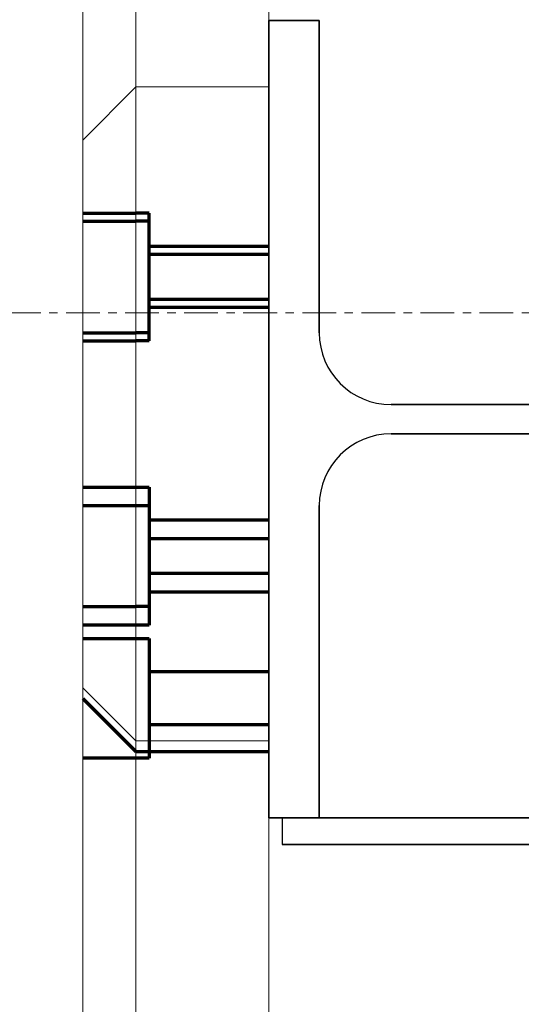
# Model space of a CAD drawing. Header units: millimetres. Extents: x -253989 to -201512, y -82117 to 103114.
# Tile 45 of 67: x -224625 to -224436, y -260 to 110. Entities that reach past the tile are written whole.
import ezdxf

# ---------------------------------------------------------------- set-up
doc = ezdxf.new("R2010")
doc.units = ezdxf.units.MM
doc.linetypes.add('Grid Line', pattern=[22.225, 12.7, -3.175, 3.175, -3.175])
for name, color, linetype, lineweight in [('N-CO-BC-BETONVORM-G', 50, 'Continuous', 25), ('N-CO-KC-KUNSTSTOFVORM-G', 7, 'Continuous', 13), ('N-CO-KC-KUNSTSTOFVORM-G-1', 7, 'Continuous', 25), ('N-CO-SC-STAALVORM-G', 10, 'Continuous', 25), ('X-XX-AL-CONSTRUCTIELIJN-G-3', 7, 'Continuous', 70), ('X-XX-AL-CONSTRUCTIELIJN-G-4', 7, 'Continuous', 18), ('X-XX-AL-VERWIJZING-G-1', 7, 'Grid Line', 18)]:
    doc.layers.add(name, color=color, linetype=linetype, lineweight=lineweight)

# ---------------------------------------------------------------- blocks, each defined once
blk = doc.blocks.new('GM_afdekklepje - GM_afdekklepje-3673590-Zijaanzicht geleidewerk enkel1')
at = {"layer": 'N-CO-BC-BETONVORM-G'}
blk.add_line((-101420.704043, 2710), (-101447.704043, 2710), dxfattribs=at)
at = {"layer": 'N-CO-SC-STAALVORM-G'}
for p, q in [((-101710.704043, 2720), (-101710.704043, 2710)), ((-101683.704043, 2720), (-101710.704043, 2720)), ((-101710.704043, 2720), (-101710.704043, 2720)), ((-101710.704043, 2720), (-101683.704043, 2720)), ((-101447.704043, 2720), (-101683.704043, 2720)), ((-101683.704043, 2720), (-101447.704043, 2720)), ((-101420.704043, 2720), (-101447.704043, 2720)), ((-101447.704043, 2720), (-101420.704043, 2720)), ((-101420.704043, 2710), (-101420.704043, 2720)), ((-101420.704043, 2720), (-101420.704043, 2720)), ((-101683.704043, 2710), (-101710.704043, 2710)), ((-101710.704043, 2710), (-101710.704043, 2710)), ((-101710.704043, 2710), (-101683.704043, 2710)), ((-101447.704043, 2710), (-101683.704043, 2710)), ((-101683.704043, 2710), (-101447.704043, 2710)), ((-101420.704043, 2710), (-101447.704043, 2710)), ((-101447.704043, 2710), (-101420.704043, 2710)), ((-101420.704043, 2710), (-101420.704043, 2710))]:
    blk.add_line(p, q, dxfattribs=at)
blk = doc.blocks.new('GM_Hakorit_2850 - GM_Hakorit_2850-3712023-Zijaanzicht geleidewerk enkel1')
at = {"layer": 'N-CO-KC-KUNSTSTOFVORM-G'}
for p, q in [((-101765.704043, -165), (-101765.704043, 2685)), ((-101765.704043, -165), (-101765.704043, 2685)), ((-101715.704043, -165), (-101715.704043, 2685)), ((-101715.704043, 2685), (-101715.704043, -165)), ((-101785.704043, -145), (-101785.704043, 2665)), ((-101785.704043, -145), (-101785.704043, 2665)), ((-101760.704043, -72.5), (-101785.704043, -72.5)), ((-101760.704043, -72.5), (-101785.704043, -72.5)), ((-101785.704043, -117.5), (-101785.704043, -72.5)), ((-101785.704043, -72.5), (-101785.704043, -117.5)), ((-101785.704043, -117.5), (-101785.704043, -72.5)), ((-101785.704043, -72.5), (-101785.704043, -117.5)), ((-101760.704043, -72.5), (-101760.704043, -117.5)), ((-101760.704043, -117.5), (-101760.704043, -72.5)), ((-101760.704043, -72.5), (-101760.704043, -117.5)), ((-101760.704043, -117.5), (-101760.704043, -72.5)), ((-101715.704043, -85), (-101760.704043, -85)), ((-101715.704043, -85), (-101760.704043, -85)), ((-101760.704043, -105), (-101760.704043, -85)), ((-101760.704043, -85), (-101760.704043, -105)), ((-101760.704043, -105), (-101760.704043, -85)), ((-101760.704043, -85), (-101760.704043, -105)), ((-101715.704043, -85), (-101715.704043, -105)), ((-101715.704043, -105), (-101715.704043, -85)), ((-101715.704043, -85), (-101715.704043, -105)), ((-101715.704043, -105), (-101715.704043, -85)), ((-101760.704043, -105), (-101715.704043, -105)), ((-101760.704043, -105), (-101715.704043, -105)), ((-101785.704043, -117.5), (-101760.704043, -117.5)), ((-101785.704043, -117.5), (-101760.704043, -117.5)), ((-101765.704043, -165), (-101785.704043, -145)), ((-101785.704043, -145), (-101785.704043, -145)), ((-101785.704043, -145), (-101765.704043, -165)), ((-101715.704043, -165), (-101765.704043, -165)), ((-101765.704043, -165), (-101765.704043, -165)), ((-101765.704043, -165), (-101715.704043, -165)), ((-101715.704043, -165), (-101715.704043, -165))]:
    blk.add_line(p, q, dxfattribs=at)
blk = doc.blocks.new('GM_Hakorit_3820 - GM_Hakorit_3820-3712024-Zijaanzicht geleidewerk enkel1')
at = {"layer": 'N-CO-KC-KUNSTSTOFVORM-G'}
for p, q in [((-101765.704043, -1135), (-101765.704043, 2685)), ((-101765.704043, -1135), (-101765.704043, 2685)), ((-101715.704043, -1135), (-101715.704043, 2685)), ((-101715.704043, 2685), (-101715.704043, -1135)), ((-101785.704043, -1115), (-101785.704043, 2665)), ((-101785.704043, -1115), (-101785.704043, 2665)), ((-101760.704043, -122.5), (-101785.704043, -122.5)), ((-101785.704043, -122.5), (-101785.704043, -167.5)), ((-101785.704043, -167.5), (-101785.704043, -122.5)), ((-101760.704043, -167.5), (-101760.704043, -122.5)), ((-101760.704043, -122.5), (-101760.704043, -167.5)), ((-101715.704043, -135), (-101760.704043, -135)), ((-101760.704043, -155), (-101760.704043, -135)), ((-101760.704043, -135), (-101760.704043, -155)), ((-101715.704043, -135), (-101715.704043, -155)), ((-101715.704043, -155), (-101715.704043, -135)), ((-101760.704043, -155), (-101715.704043, -155)), ((-101785.704043, -167.5), (-101760.704043, -167.5))]:
    blk.add_line(p, q, dxfattribs=at)
blk = doc.blocks.new('GM_Hakorit_1240 - GM_Hakorit_1240-3712025-Zijaanzicht geleidewerk enkel1')
at = {"layer": 'N-CO-KC-KUNSTSTOFVORM-G'}
for p, q in [((-101765.704043, 2685), (-101785.704043, 2665)), ((-101785.704043, 2665), (-101765.704043, 2685)), ((-101765.704043, 2439), (-101765.704043, 2685)), ((-101765.704043, 2685), (-101715.704043, 2685)), ((-101715.704043, 2685), (-101765.704043, 2685)), ((-101765.704043, 2685), (-101765.704043, 2439)), ((-101765.704043, 2685), (-101765.704043, 2685)), ((-101715.704043, 2685), (-101715.704043, 2439)), ((-101715.704043, 2439), (-101715.704043, 2685)), ((-101715.704043, 2685), (-101715.704043, 2685)), ((-101785.704043, 2459), (-101785.704043, 2665)), ((-101785.704043, 2665), (-101785.704043, 2665)), ((-101785.704043, 2665), (-101785.704043, 2459)), ((-101760.704043, 2634.5), (-101785.704043, 2634.5)), ((-101760.704043, 2634.5), (-101785.704043, 2634.5)), ((-101760.704043, 2634.5), (-101785.704043, 2634.5)), ((-101715.704043, 2622), (-101760.704043, 2622)), ((-101715.704043, 2622), (-101760.704043, 2622)), ((-101715.704043, 2622), (-101760.704043, 2622)), ((-101785.704043, 2612), (-101785.704043, 2612)), ((-101785.704043, 2612), (-101785.704043, 2612)), ((-101785.704043, 2612), (-101785.704043, 2612)), ((-101785.704043, 2612), (-101785.704043, 2612)), ((-101785.704043, 2612), (-101785.704043, 2612)), ((-101785.704043, 2612), (-101785.704043, 2612)), ((-101760.704043, 2612), (-101760.704043, 2612)), ((-101760.704043, 2612), (-101760.704043, 2612)), ((-101760.704043, 2612), (-101760.704043, 2612)), ((-101760.704043, 2612), (-101760.704043, 2612)), ((-101760.704043, 2612), (-101760.704043, 2612)), ((-101760.704043, 2612), (-101760.704043, 2612)), ((-101760.704043, 2612), (-101760.704043, 2612)), ((-101760.704043, 2612), (-101760.704043, 2612)), ((-101760.704043, 2612), (-101760.704043, 2612)), ((-101760.704043, 2612), (-101760.704043, 2612)), ((-101760.704043, 2612), (-101760.704043, 2612)), ((-101760.704043, 2612), (-101760.704043, 2612)), ((-101715.704043, 2612), (-101715.704043, 2612)), ((-101715.704043, 2612), (-101715.704043, 2612)), ((-101715.704043, 2612), (-101715.704043, 2612)), ((-101715.704043, 2612), (-101715.704043, 2612)), ((-101715.704043, 2612), (-101715.704043, 2612)), ((-101715.704043, 2612), (-101715.704043, 2612)), ((-101760.704043, 2602), (-101715.704043, 2602)), ((-101760.704043, 2602), (-101715.704043, 2602)), ((-101760.704043, 2602), (-101715.704043, 2602)), ((-101785.704043, 2589.5), (-101760.704043, 2589.5)), ((-101785.704043, 2589.5), (-101760.704043, 2589.5)), ((-101785.704043, 2589.5), (-101760.704043, 2589.5)), ((-101760.704043, 2534.5), (-101785.704043, 2534.5)), ((-101760.704043, 2534.5), (-101785.704043, 2534.5)), ((-101715.704043, 2522), (-101760.704043, 2522)), ((-101715.704043, 2522), (-101760.704043, 2522)), ((-101785.704043, 2512), (-101785.704043, 2512)), ((-101785.704043, 2512), (-101785.704043, 2512)), ((-101785.704043, 2512), (-101785.704043, 2512)), ((-101785.704043, 2512), (-101785.704043, 2512)), ((-101760.704043, 2512), (-101760.704043, 2512)), ((-101760.704043, 2512), (-101760.704043, 2512)), ((-101760.704043, 2512), (-101760.704043, 2512)), ((-101760.704043, 2512), (-101760.704043, 2512)), ((-101760.704043, 2512), (-101760.704043, 2512)), ((-101760.704043, 2512), (-101760.704043, 2512)), ((-101760.704043, 2512), (-101760.704043, 2512)), ((-101760.704043, 2512), (-101760.704043, 2512)), ((-101715.704043, 2512), (-101715.704043, 2512)), ((-101715.704043, 2512), (-101715.704043, 2512)), ((-101715.704043, 2512), (-101715.704043, 2512)), ((-101715.704043, 2512), (-101715.704043, 2512)), ((-101760.704043, 2502), (-101715.704043, 2502)), ((-101760.704043, 2502), (-101715.704043, 2502)), ((-101785.704043, 2489.5), (-101760.704043, 2489.5)), ((-101785.704043, 2489.5), (-101760.704043, 2489.5)), ((-101765.704043, 2439), (-101785.704043, 2459)), ((-101785.704043, 2459), (-101785.704043, 2459)), ((-101785.704043, 2459), (-101765.704043, 2439)), ((-101715.704043, 2439), (-101765.704043, 2439)), ((-101765.704043, 2439), (-101715.704043, 2439)), ((-101765.704043, 2439), (-101765.704043, 2439)), ((-101715.704043, 2439), (-101715.704043, 2439))]:
    blk.add_line(p, q, dxfattribs=at)
blk = doc.blocks.new('GM_Hakorit_2240 - GM_Hakorit_2240-3691594-Zijaanzicht geleidewerk enkel1')
at = {"layer": 'N-CO-KC-KUNSTSTOFVORM-G'}
for p, q in [((-101765.704043, 2685), (-101785.704043, 2665)), ((-101785.704043, 2665), (-101765.704043, 2685)), ((-101715.704043, 2685), (-101765.704043, 2685)), ((-101765.704043, 2685), (-101765.704043, 2439)), ((-101765.704043, 2439), (-101765.704043, 2685)), ((-101765.704043, 2685), (-101715.704043, 2685)), ((-101765.704043, 2685), (-101765.704043, 2685)), ((-101715.704043, 2439), (-101715.704043, 2685)), ((-101715.704043, 2685), (-101715.704043, 2439)), ((-101715.704043, 2685), (-101715.704043, 2685)), ((-101785.704043, 2459), (-101785.704043, 2665)), ((-101785.704043, 2665), (-101785.704043, 2665)), ((-101785.704043, 2665), (-101785.704043, 2459)), ((-101760.704043, 2634.5), (-101785.704043, 2634.5)), ((-101760.704043, 2634.5), (-101785.704043, 2634.5)), ((-101760.704043, 2634.5), (-101785.704043, 2634.5)), ((-101715.704043, 2622), (-101760.704043, 2622)), ((-101715.704043, 2622), (-101760.704043, 2622)), ((-101715.704043, 2622), (-101760.704043, 2622)), ((-101785.704043, 2612), (-101785.704043, 2612)), ((-101785.704043, 2612), (-101785.704043, 2612)), ((-101785.704043, 2612), (-101785.704043, 2612)), ((-101785.704043, 2612), (-101785.704043, 2612)), ((-101785.704043, 2612), (-101785.704043, 2612)), ((-101785.704043, 2612), (-101785.704043, 2612)), ((-101760.704043, 2612), (-101760.704043, 2612)), ((-101760.704043, 2612), (-101760.704043, 2612)), ((-101760.704043, 2612), (-101760.704043, 2612)), ((-101760.704043, 2612), (-101760.704043, 2612)), ((-101760.704043, 2612), (-101760.704043, 2612)), ((-101760.704043, 2612), (-101760.704043, 2612)), ((-101760.704043, 2612), (-101760.704043, 2612)), ((-101760.704043, 2612), (-101760.704043, 2612)), ((-101760.704043, 2612), (-101760.704043, 2612)), ((-101760.704043, 2612), (-101760.704043, 2612)), ((-101760.704043, 2612), (-101760.704043, 2612)), ((-101760.704043, 2612), (-101760.704043, 2612)), ((-101715.704043, 2612), (-101715.704043, 2612)), ((-101715.704043, 2612), (-101715.704043, 2612)), ((-101715.704043, 2612), (-101715.704043, 2612)), ((-101715.704043, 2612), (-101715.704043, 2612)), ((-101715.704043, 2612), (-101715.704043, 2612)), ((-101715.704043, 2612), (-101715.704043, 2612)), ((-101760.704043, 2602), (-101715.704043, 2602)), ((-101760.704043, 2602), (-101715.704043, 2602)), ((-101760.704043, 2602), (-101715.704043, 2602)), ((-101785.704043, 2589.5), (-101760.704043, 2589.5)), ((-101785.704043, 2589.5), (-101760.704043, 2589.5)), ((-101785.704043, 2589.5), (-101760.704043, 2589.5)), ((-101760.704043, 2534.5), (-101785.704043, 2534.5)), ((-101760.704043, 2534.5), (-101785.704043, 2534.5)), ((-101760.704043, 2534.5), (-101785.704043, 2534.5)), ((-101760.704043, 2534.5), (-101785.704043, 2534.5)), ((-101715.704043, 2522), (-101760.704043, 2522)), ((-101715.704043, 2522), (-101760.704043, 2522)), ((-101715.704043, 2522), (-101760.704043, 2522)), ((-101715.704043, 2522), (-101760.704043, 2522)), ((-101785.704043, 2512), (-101785.704043, 2512)), ((-101785.704043, 2512), (-101785.704043, 2512)), ((-101785.704043, 2512), (-101785.704043, 2512)), ((-101785.704043, 2512), (-101785.704043, 2512)), ((-101785.704043, 2512), (-101785.704043, 2512)), ((-101785.704043, 2512), (-101785.704043, 2512)), ((-101785.704043, 2512), (-101785.704043, 2512)), ((-101785.704043, 2512), (-101785.704043, 2512)), ((-101760.704043, 2512), (-101760.704043, 2512)), ((-101760.704043, 2512), (-101760.704043, 2512)), ((-101760.704043, 2512), (-101760.704043, 2512)), ((-101760.704043, 2512), (-101760.704043, 2512)), ((-101760.704043, 2512), (-101760.704043, 2512)), ((-101760.704043, 2512), (-101760.704043, 2512)), ((-101760.704043, 2512), (-101760.704043, 2512)), ((-101760.704043, 2512), (-101760.704043, 2512)), ((-101760.704043, 2512), (-101760.704043, 2512)), ((-101760.704043, 2512), (-101760.704043, 2512)), ((-101760.704043, 2512), (-101760.704043, 2512)), ((-101760.704043, 2512), (-101760.704043, 2512)), ((-101760.704043, 2512), (-101760.704043, 2512)), ((-101760.704043, 2512), (-101760.704043, 2512)), ((-101760.704043, 2512), (-101760.704043, 2512)), ((-101760.704043, 2512), (-101760.704043, 2512)), ((-101715.704043, 2512), (-101715.704043, 2512)), ((-101715.704043, 2512), (-101715.704043, 2512)), ((-101715.704043, 2512), (-101715.704043, 2512)), ((-101715.704043, 2512), (-101715.704043, 2512)), ((-101715.704043, 2512), (-101715.704043, 2512)), ((-101715.704043, 2512), (-101715.704043, 2512)), ((-101715.704043, 2512), (-101715.704043, 2512)), ((-101715.704043, 2512), (-101715.704043, 2512)), ((-101760.704043, 2502), (-101715.704043, 2502)), ((-101760.704043, 2502), (-101715.704043, 2502)), ((-101760.704043, 2502), (-101715.704043, 2502)), ((-101760.704043, 2502), (-101715.704043, 2502)), ((-101785.704043, 2489.5), (-101760.704043, 2489.5)), ((-101785.704043, 2489.5), (-101760.704043, 2489.5)), ((-101785.704043, 2489.5), (-101760.704043, 2489.5)), ((-101785.704043, 2489.5), (-101760.704043, 2489.5)), ((-101765.704043, 2439), (-101785.704043, 2459)), ((-101785.704043, 2459), (-101785.704043, 2459)), ((-101785.704043, 2459), (-101765.704043, 2439)), ((-101765.704043, 2439), (-101715.704043, 2439)), ((-101715.704043, 2439), (-101765.704043, 2439)), ((-101765.704043, 2439), (-101765.704043, 2439)), ((-101715.704043, 2439), (-101715.704043, 2439))]:
    blk.add_line(p, q, dxfattribs=at)
blk = doc.blocks.new('GM_Hakorit_880 - GM_Hakorit_880-3692068-Zijaanzicht geleidewerk enkel1')
at = {"layer": 'N-CO-KC-KUNSTSTOFVORM-G'}
for p, q in [((-101765.704043, 2685), (-101785.704043, 2665)), ((-101785.704043, 2665), (-101765.704043, 2685)), ((-101715.704043, 2685), (-101765.704043, 2685)), ((-101765.704043, 2685), (-101765.704043, 2439)), ((-101765.704043, 2439), (-101765.704043, 2685)), ((-101765.704043, 2685), (-101715.704043, 2685)), ((-101765.704043, 2685), (-101765.704043, 2685)), ((-101715.704043, 2439), (-101715.704043, 2685)), ((-101715.704043, 2685), (-101715.704043, 2439)), ((-101715.704043, 2685), (-101715.704043, 2685)), ((-101785.704043, 2459), (-101785.704043, 2665)), ((-101785.704043, 2665), (-101785.704043, 2665)), ((-101785.704043, 2665), (-101785.704043, 2459)), ((-101760.704043, 2634.5), (-101785.704043, 2634.5)), ((-101760.704043, 2634.5), (-101785.704043, 2634.5)), ((-101760.704043, 2634.5), (-101785.704043, 2634.5)), ((-101715.704043, 2622), (-101760.704043, 2622)), ((-101715.704043, 2622), (-101760.704043, 2622)), ((-101715.704043, 2622), (-101760.704043, 2622)), ((-101785.704043, 2612), (-101785.704043, 2612)), ((-101785.704043, 2612), (-101785.704043, 2612)), ((-101785.704043, 2612), (-101785.704043, 2612)), ((-101785.704043, 2612), (-101785.704043, 2612)), ((-101785.704043, 2612), (-101785.704043, 2612)), ((-101785.704043, 2612), (-101785.704043, 2612)), ((-101760.704043, 2612), (-101760.704043, 2612)), ((-101760.704043, 2612), (-101760.704043, 2612)), ((-101760.704043, 2612), (-101760.704043, 2612)), ((-101760.704043, 2612), (-101760.704043, 2612)), ((-101760.704043, 2612), (-101760.704043, 2612)), ((-101760.704043, 2612), (-101760.704043, 2612)), ((-101760.704043, 2612), (-101760.704043, 2612)), ((-101760.704043, 2612), (-101760.704043, 2612)), ((-101760.704043, 2612), (-101760.704043, 2612)), ((-101760.704043, 2612), (-101760.704043, 2612)), ((-101760.704043, 2612), (-101760.704043, 2612)), ((-101760.704043, 2612), (-101760.704043, 2612)), ((-101715.704043, 2612), (-101715.704043, 2612)), ((-101715.704043, 2612), (-101715.704043, 2612)), ((-101715.704043, 2612), (-101715.704043, 2612)), ((-101715.704043, 2612), (-101715.704043, 2612)), ((-101715.704043, 2612), (-101715.704043, 2612)), ((-101715.704043, 2612), (-101715.704043, 2612)), ((-101760.704043, 2602), (-101715.704043, 2602)), ((-101760.704043, 2602), (-101715.704043, 2602)), ((-101760.704043, 2602), (-101715.704043, 2602)), ((-101785.704043, 2589.5), (-101760.704043, 2589.5)), ((-101785.704043, 2589.5), (-101760.704043, 2589.5)), ((-101785.704043, 2589.5), (-101760.704043, 2589.5)), ((-101760.704043, 2534.5), (-101785.704043, 2534.5)), ((-101760.704043, 2534.5), (-101785.704043, 2534.5)), ((-101715.704043, 2522), (-101760.704043, 2522)), ((-101715.704043, 2522), (-101760.704043, 2522)), ((-101785.704043, 2512), (-101785.704043, 2512)), ((-101785.704043, 2512), (-101785.704043, 2512)), ((-101785.704043, 2512), (-101785.704043, 2512)), ((-101785.704043, 2512), (-101785.704043, 2512)), ((-101760.704043, 2512), (-101760.704043, 2512)), ((-101760.704043, 2512), (-101760.704043, 2512)), ((-101760.704043, 2512), (-101760.704043, 2512)), ((-101760.704043, 2512), (-101760.704043, 2512)), ((-101760.704043, 2512), (-101760.704043, 2512)), ((-101760.704043, 2512), (-101760.704043, 2512)), ((-101760.704043, 2512), (-101760.704043, 2512)), ((-101760.704043, 2512), (-101760.704043, 2512)), ((-101715.704043, 2512), (-101715.704043, 2512)), ((-101715.704043, 2512), (-101715.704043, 2512)), ((-101715.704043, 2512), (-101715.704043, 2512)), ((-101715.704043, 2512), (-101715.704043, 2512)), ((-101760.704043, 2502), (-101715.704043, 2502)), ((-101760.704043, 2502), (-101715.704043, 2502)), ((-101785.704043, 2489.5), (-101760.704043, 2489.5)), ((-101785.704043, 2489.5), (-101760.704043, 2489.5)), ((-101765.704043, 2439), (-101785.704043, 2459)), ((-101785.704043, 2459), (-101785.704043, 2459)), ((-101785.704043, 2459), (-101765.704043, 2439)), ((-101765.704043, 2439), (-101715.704043, 2439)), ((-101715.704043, 2439), (-101765.704043, 2439)), ((-101765.704043, 2439), (-101765.704043, 2439)), ((-101715.704043, 2439), (-101715.704043, 2439))]:
    blk.add_line(p, q, dxfattribs=at)
blk = doc.blocks.new('GM_Hakorit_4490 - GM_Hakorit_4490-3691116-Zijaanzicht geleidewerk enkel1')
at = {"layer": 'N-CO-KC-KUNSTSTOFVORM-G'}
for p, q in [((-101765.704043, 2685), (-101785.704043, 2665)), ((-101785.704043, 2665), (-101765.704043, 2685)), ((-101715.704043, 2685), (-101765.704043, 2685)), ((-101765.704043, 2685), (-101765.704043, 2439)), ((-101765.704043, 2439), (-101765.704043, 2685)), ((-101765.704043, 2685), (-101715.704043, 2685)), ((-101765.704043, 2685), (-101765.704043, 2685)), ((-101715.704043, 2439), (-101715.704043, 2685)), ((-101715.704043, 2685), (-101715.704043, 2439)), ((-101715.704043, 2685), (-101715.704043, 2685)), ((-101785.704043, 2459), (-101785.704043, 2665)), ((-101785.704043, 2665), (-101785.704043, 2665)), ((-101785.704043, 2665), (-101785.704043, 2459)), ((-101760.704043, 2634.5), (-101785.704043, 2634.5)), ((-101760.704043, 2634.5), (-101785.704043, 2634.5)), ((-101760.704043, 2634.5), (-101785.704043, 2634.5)), ((-101760.704043, 2634.5), (-101785.704043, 2634.5)), ((-101760.704043, 2634.5), (-101785.704043, 2634.5)), ((-101715.704043, 2622), (-101760.704043, 2622)), ((-101715.704043, 2622), (-101760.704043, 2622)), ((-101715.704043, 2622), (-101760.704043, 2622)), ((-101715.704043, 2622), (-101760.704043, 2622)), ((-101715.704043, 2622), (-101760.704043, 2622)), ((-101785.704043, 2612), (-101785.704043, 2612)), ((-101785.704043, 2612), (-101785.704043, 2612)), ((-101785.704043, 2612), (-101785.704043, 2612)), ((-101785.704043, 2612), (-101785.704043, 2612)), ((-101785.704043, 2612), (-101785.704043, 2612)), ((-101785.704043, 2612), (-101785.704043, 2612)), ((-101785.704043, 2612), (-101785.704043, 2612)), ((-101785.704043, 2612), (-101785.704043, 2612)), ((-101785.704043, 2612), (-101785.704043, 2612)), ((-101785.704043, 2612), (-101785.704043, 2612)), ((-101760.704043, 2612), (-101760.704043, 2612)), ((-101760.704043, 2612), (-101760.704043, 2612)), ((-101760.704043, 2612), (-101760.704043, 2612)), ((-101760.704043, 2612), (-101760.704043, 2612)), ((-101760.704043, 2612), (-101760.704043, 2612)), ((-101760.704043, 2612), (-101760.704043, 2612)), ((-101760.704043, 2612), (-101760.704043, 2612)), ((-101760.704043, 2612), (-101760.704043, 2612)), ((-101760.704043, 2612), (-101760.704043, 2612)), ((-101760.704043, 2612), (-101760.704043, 2612)), ((-101760.704043, 2612), (-101760.704043, 2612)), ((-101760.704043, 2612), (-101760.704043, 2612)), ((-101760.704043, 2612), (-101760.704043, 2612)), ((-101760.704043, 2612), (-101760.704043, 2612)), ((-101760.704043, 2612), (-101760.704043, 2612)), ((-101760.704043, 2612), (-101760.704043, 2612)), ((-101760.704043, 2612), (-101760.704043, 2612)), ((-101760.704043, 2612), (-101760.704043, 2612)), ((-101760.704043, 2612), (-101760.704043, 2612)), ((-101760.704043, 2612), (-101760.704043, 2612)), ((-101715.704043, 2612), (-101715.704043, 2612)), ((-101715.704043, 2612), (-101715.704043, 2612)), ((-101715.704043, 2612), (-101715.704043, 2612)), ((-101715.704043, 2612), (-101715.704043, 2612)), ((-101715.704043, 2612), (-101715.704043, 2612)), ((-101715.704043, 2612), (-101715.704043, 2612)), ((-101715.704043, 2612), (-101715.704043, 2612)), ((-101715.704043, 2612), (-101715.704043, 2612)), ((-101715.704043, 2612), (-101715.704043, 2612)), ((-101715.704043, 2612), (-101715.704043, 2612)), ((-101760.704043, 2602), (-101715.704043, 2602)), ((-101760.704043, 2602), (-101715.704043, 2602)), ((-101760.704043, 2602), (-101715.704043, 2602)), ((-101760.704043, 2602), (-101715.704043, 2602)), ((-101760.704043, 2602), (-101715.704043, 2602)), ((-101785.704043, 2589.5), (-101760.704043, 2589.5)), ((-101785.704043, 2589.5), (-101760.704043, 2589.5)), ((-101785.704043, 2589.5), (-101760.704043, 2589.5)), ((-101785.704043, 2589.5), (-101760.704043, 2589.5)), ((-101785.704043, 2589.5), (-101760.704043, 2589.5)), ((-101760.704043, 2534.5), (-101785.704043, 2534.5)), ((-101760.704043, 2534.5), (-101785.704043, 2534.5)), ((-101760.704043, 2534.5), (-101785.704043, 2534.5)), ((-101760.704043, 2534.5), (-101785.704043, 2534.5)), ((-101715.704043, 2522), (-101760.704043, 2522)), ((-101715.704043, 2522), (-101760.704043, 2522)), ((-101715.704043, 2522), (-101760.704043, 2522)), ((-101715.704043, 2522), (-101760.704043, 2522)), ((-101785.704043, 2512), (-101785.704043, 2512)), ((-101785.704043, 2512), (-101785.704043, 2512)), ((-101785.704043, 2512), (-101785.704043, 2512)), ((-101785.704043, 2512), (-101785.704043, 2512)), ((-101785.704043, 2512), (-101785.704043, 2512)), ((-101785.704043, 2512), (-101785.704043, 2512)), ((-101785.704043, 2512), (-101785.704043, 2512)), ((-101785.704043, 2512), (-101785.704043, 2512)), ((-101760.704043, 2512), (-101760.704043, 2512)), ((-101760.704043, 2512), (-101760.704043, 2512)), ((-101760.704043, 2512), (-101760.704043, 2512)), ((-101760.704043, 2512), (-101760.704043, 2512)), ((-101760.704043, 2512), (-101760.704043, 2512)), ((-101760.704043, 2512), (-101760.704043, 2512)), ((-101760.704043, 2512), (-101760.704043, 2512)), ((-101760.704043, 2512), (-101760.704043, 2512)), ((-101760.704043, 2512), (-101760.704043, 2512)), ((-101760.704043, 2512), (-101760.704043, 2512)), ((-101760.704043, 2512), (-101760.704043, 2512)), ((-101760.704043, 2512), (-101760.704043, 2512)), ((-101760.704043, 2512), (-101760.704043, 2512)), ((-101760.704043, 2512), (-101760.704043, 2512)), ((-101760.704043, 2512), (-101760.704043, 2512)), ((-101760.704043, 2512), (-101760.704043, 2512)), ((-101715.704043, 2512), (-101715.704043, 2512)), ((-101715.704043, 2512), (-101715.704043, 2512)), ((-101715.704043, 2512), (-101715.704043, 2512)), ((-101715.704043, 2512), (-101715.704043, 2512)), ((-101715.704043, 2512), (-101715.704043, 2512)), ((-101715.704043, 2512), (-101715.704043, 2512)), ((-101715.704043, 2512), (-101715.704043, 2512)), ((-101715.704043, 2512), (-101715.704043, 2512)), ((-101760.704043, 2502), (-101715.704043, 2502)), ((-101760.704043, 2502), (-101715.704043, 2502)), ((-101760.704043, 2502), (-101715.704043, 2502)), ((-101760.704043, 2502), (-101715.704043, 2502)), ((-101785.704043, 2489.5), (-101760.704043, 2489.5)), ((-101785.704043, 2489.5), (-101760.704043, 2489.5)), ((-101785.704043, 2489.5), (-101760.704043, 2489.5)), ((-101785.704043, 2489.5), (-101760.704043, 2489.5)), ((-101765.704043, 2439), (-101785.704043, 2459)), ((-101785.704043, 2459), (-101785.704043, 2459)), ((-101785.704043, 2459), (-101765.704043, 2439)), ((-101765.704043, 2439), (-101715.704043, 2439)), ((-101715.704043, 2439), (-101765.704043, 2439)), ((-101765.704043, 2439), (-101765.704043, 2439)), ((-101715.704043, 2439), (-101715.704043, 2439))]:
    blk.add_line(p, q, dxfattribs=at)

msp = doc.modelspace()

# ---------------------------------------------------------------- linework, layer by layer
at = {"layer": 'N-CO-SC-STAALVORM-G'}
for p, q in [((-224531.48, -190), (-224531.48, 110)), ((-224531.48, 110), (-224512.48, 110)), ((-224512.48, 110), (-224531.48, 110)), ((-224531.48, 110), (-224531.48, -190)), ((-224531.48, -190), (-224531.48, 110)), ((-224531.48, 110), (-224512.48, 110)), ((-224512.48, 110), (-224531.48, 110)), ((-224531.48, 110), (-224531.48, -190)), ((-224531.48, -190), (-224531.48, 110)), ((-224531.48, 110), (-224512.48, 110)), ((-224512.48, 110), (-224531.48, 110)), ((-224531.48, 110), (-224531.48, -190)), ((-224531.48, -190), (-224531.48, 110)), ((-224531.48, 110), (-224512.48, 110)), ((-224512.48, 110), (-224531.48, 110)), ((-224531.48, 110), (-224531.48, -190)), ((-224512.48, 110), (-224512.48, -7.5)), ((-224512.48, -7.5), (-224512.48, 110)), ((-224512.48, 110), (-224512.48, -7.5)), ((-224512.48, -7.5), (-224512.48, 110)), ((-224512.48, 110), (-224512.48, -7.5)), ((-224512.48, -7.5), (-224512.48, 110)), ((-224512.48, 110), (-224512.48, -7.5)), ((-224512.48, -7.5), (-224512.48, 110)), ((-224485.48, -34.5), (-224277.48, -34.5)), ((-224277.48, -34.5), (-224485.48, -34.5)), ((-224485.48, -34.5), (-224277.48, -34.5)), ((-224277.48, -34.5), (-224485.48, -34.5)), ((-224485.48, -34.5), (-224277.48, -34.5)), ((-224277.48, -34.5), (-224485.48, -34.5)), ((-224485.48, -34.5), (-224277.48, -34.5)), ((-224277.48, -34.5), (-224485.48, -34.5)), ((-224277.48, -45.5), (-224485.48, -45.5)), ((-224485.48, -45.5), (-224277.48, -45.5)), ((-224277.48, -45.5), (-224485.48, -45.5)), ((-224485.48, -45.5), (-224277.48, -45.5)), ((-224277.48, -45.5), (-224485.48, -45.5)), ((-224485.48, -45.5), (-224277.48, -45.5)), ((-224277.48, -45.5), (-224485.48, -45.5)), ((-224485.48, -45.5), (-224277.48, -45.5)), ((-224512.48, -72.5), (-224512.48, -190)), ((-224512.48, -190), (-224512.48, -72.5)), ((-224512.48, -72.5), (-224512.48, -190)), ((-224512.48, -190), (-224512.48, -72.5)), ((-224512.48, -72.5), (-224512.48, -190)), ((-224512.48, -190), (-224512.48, -72.5)), ((-224512.48, -72.5), (-224512.48, -190)), ((-224512.48, -190), (-224512.48, -72.5)), ((-224512.48, -190), (-224531.48, -190)), ((-224531.48, -190), (-224512.48, -190)), ((-224512.48, -190), (-224531.48, -190)), ((-224531.48, -190), (-224512.48, -190)), ((-224512.48, -190), (-224531.48, -190)), ((-224531.48, -190), (-224512.48, -190)), ((-224512.48, -190), (-224531.48, -190)), ((-224531.48, -190), (-224512.48, -190))]:
    msp.add_line(p, q, dxfattribs=at)
for centre, start, end in [((-224485.48, -7.5), 180, 270), ((-224485.48, -7.5), 180, 270), ((-224485.48, -7.5), 180, 270), ((-224485.48, -7.5), 180, 270), ((-224485.48, -7.5), 180, 270), ((-224485.48, -7.5), 180, 270), ((-224485.48, -7.5), 180, 270), ((-224485.48, -7.5), 180, 270), ((-224485.48, -72.5), 90, 180), ((-224485.48, -72.5), 90, 180), ((-224485.48, -72.5), 90, 180), ((-224485.48, -72.5), 90, 180), ((-224485.48, -72.5), 90, 180), ((-224485.48, -72.5), 90, 180), ((-224485.48, -72.5), 90, 180), ((-224485.48, -72.5), 90, 180)]:
    msp.add_arc(centre, 27, start, end, dxfattribs=at)
at = {"layer": 'X-XX-AL-CONSTRUCTIELIJN-G-3'}
for p, q in [((-224601.48, 37.5), (-224581.48, 37.5)), ((-224576.48, 37.5), (-224581.48, 37.5)), ((-224576.48, -10.5), (-224576.48, 37.5)), ((-224601.48, 34.5), (-224581.48, 34.5)), ((-224576.48, 34.5), (-224581.48, 34.5)), ((-224531.48, 25), (-224576.48, 25)), ((-224531.48, 22), (-224576.48, 22)), ((-224531.48, 5), (-224576.48, 5)), ((-224531.48, 2), (-224576.48, 2)), ((-224601.48, -7.5), (-224581.48, -7.5)), ((-224601.48, -10.5), (-224581.48, -10.5)), ((-224576.48, -7.5), (-224581.48, -7.5)), ((-224576.48, -10.5), (-224581.48, -10.5)), ((-224601.48, -65.5), (-224581.48, -65.5)), ((-224581.48, -65.5), (-224576.48, -65.5)), ((-224576.48, -65.5), (-224576.48, -110.5)), ((-224601.48, -72.5), (-224576.48, -72.5)), ((-224576.48, -72.5), (-224576.48, -117.5)), ((-224531.48, -78), (-224576.48, -78)), ((-224531.48, -85), (-224576.48, -85)), ((-224531.48, -98), (-224576.48, -98)), ((-224531.48, -105), (-224576.48, -105)), ((-224601.48, -110.5), (-224581.48, -110.5)), ((-224576.48, -110.5), (-224581.48, -110.5)), ((-224576.48, -117.5), (-224601.48, -117.5)), ((-224601.48, -122.5), (-224576.48, -122.5)), ((-224576.48, -122.5), (-224576.48, -167.5)), ((-224531.48, -135), (-224576.48, -135)), ((-224601.48, -145), (-224581.48, -165)), ((-224531.48, -155), (-224576.48, -155)), ((-224581.48, -165), (-224531.48, -165)), ((-224576.48, -167.5), (-224601.48, -167.5))]:
    msp.add_line(p, q, dxfattribs=at)
at = {"layer": 'X-XX-AL-CONSTRUCTIELIJN-G-4'}
for p, q in [((-224581.48, 2685), (-224581.48, -1135)), ((-224531.48, -1135), (-224531.48, 2685)), ((-224601.48, 2665), (-224601.48, -1115))]:
    msp.add_line(p, q, dxfattribs=at)
at = {"layer": 'X-XX-AL-VERWIJZING-G-1'}
msp.add_line((-226274.63, 0), (-221862.57, 0), dxfattribs=at)

# ---------------------------------------------------------------- block references
at = {"layer": 'N-CO-BC-BETONVORM-G'}
for name, p in [('GM_Hakorit_2850 - GM_Hakorit_2850-3712023-Zijaanzicht geleidewerk enkel1', (-122815.78, 0)), ('GM_Hakorit_3820 - GM_Hakorit_3820-3712024-Zijaanzicht geleidewerk enkel1', (-122815.78, 0)), ('GM_Hakorit_1240 - GM_Hakorit_1240-3712025-Zijaanzicht geleidewerk enkel1', (-122815.78, -2600)), ('GM_Hakorit_2240 - GM_Hakorit_2240-3691594-Zijaanzicht geleidewerk enkel1', (-122815.78, -2600)), ('GM_Hakorit_880 - GM_Hakorit_880-3692068-Zijaanzicht geleidewerk enkel1', (-122815.78, -2600)), ('GM_Hakorit_4490 - GM_Hakorit_4490-3691116-Zijaanzicht geleidewerk enkel1', (-122815.78, -2600)), ('GM_afdekklepje - GM_afdekklepje-3673590-Zijaanzicht geleidewerk enkel1', (-122815.78, -2910)), ('GM_afdekklepje - GM_afdekklepje-3673590-Zijaanzicht geleidewerk enkel1', (-122815.78, -2910))]:
    msp.add_blockref(name, p, dxfattribs=at)
at = {"layer": 'N-CO-KC-KUNSTSTOFVORM-G-1'}
for name in ['GM_Hakorit_2850 - GM_Hakorit_2850-3712023-Zijaanzicht geleidewerk enkel1', 'GM_Hakorit_3820 - GM_Hakorit_3820-3712024-Zijaanzicht geleidewerk enkel1']:
    msp.add_blockref(name, (-122815.78, 0), dxfattribs=at)

doc.saveas('drawing.dxf')
